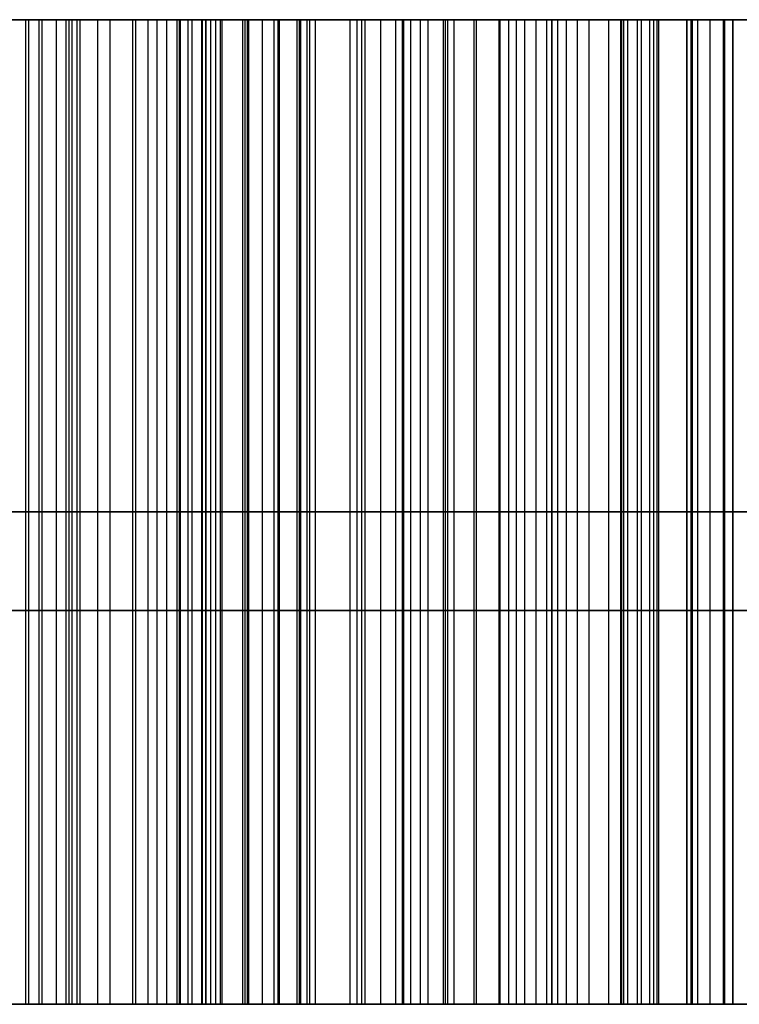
# Model space of a CAD drawing. Header units: millimetres. Extents: x -105 to 152, y -114 to 65.
# Tile 125 of 256: x 116.459 to 116.642, y -96.15 to -95.9. Entities that reach past the tile are written whole.
import ezdxf

# ---------------------------------------------------------------- set-up
doc = ezdxf.new("R2010")
doc.units = ezdxf.units.MM
doc.layers.add('Layer 01', color=7, linetype='Continuous', true_color=0x000000)

msp = doc.modelspace()

# ---------------------------------------------------------------- linework, layer by layer
at = {"layer": 'Layer 01'}
for p, q in [((117.11599, -95.9, 26.3009), (116.43274, -95.9, 26.3009)), ((116.87057, -95.9, 9.34793), (116.46057, -95.9, 9.34793)), ((116.83216, -95.9, 8.92486), (116.49898, -95.9, 8.92486)), ((116.5062, -95.9, 28.94516), (116.5062, -96.15, 28.94516)), ((116.5062, -95.9, 27.69352), (116.5062, -96.15, 27.69352)), ((116.59268, -96.15, 10.87784), (116.59268, -95.9, 10.87784)), ((116.59268, -96.15, 10.72784), (116.59268, -95.9, 10.72784)), ((116.63991, -95.9, 28.31897), (116.63991, -96.15, 28.31897)), ((116.26768, -96.025, 10.87784), (116.91768, -96.025, 10.87784)), ((116.91768, -96.025, 10.72784), (116.26768, -96.025, 10.72784)), ((116.5062, -96.025, 28.96961), (116.93496, -96.025, 28.96961)), ((116.5062, -96.025, 28.92071), (116.5062, -96.025, 28.96961)), ((116.5062, -96.025, 27.66907), (116.5062, -96.025, 27.71797)), ((116.5062, -96.025, 27.66907), (116.93496, -96.025, 27.66907)), ((116.63991, -96.025, 27.92768), (116.63991, -96.025, 28.71027)), ((117.10102, -96.15, 10.84451), (116.08435, -96.15, 10.84451)), ((116.39649, -96.15, 9.16204), (116.93384, -96.15, 9.16204)), ((116.59268, -96.15, 10.87784), (116.59268, -96.15, 10.72784)), ((116.63991, -96.15, 28.31934), (117.41153, -96.15, 28.31934))]:
    msp.add_line(p, q, dxfattribs=at)
at = {"layer": 'Layer 01', "extrusion": (-1.07998e-16, 1, -3.82355e-15)}
msp.add_arc((-118.57604, 18.5, -95.9), 11.15, 270, 90, dxfattribs=at)
at = {"layer": 'Layer 01', "extrusion": (1.07998e-16, -1, 6.31594e-15)}
msp.add_arc((118.57604, 18.5, 95.9), 2.25, 90, 270, dxfattribs=at)
at = {"layer": 'Layer 01', "extrusion": (0, 1, 0)}
msp.add_arc((-118.57604, 18.5, -96.05), 2.25, 270, 90, dxfattribs=at)
at = {"layer": 'Layer 01'}
for points, knots in [([(116.81104, -95.9, 26.9509), (116.78949, -95.9, 26.95033), (116.74744, -95.9, 26.94922), (116.68616, -95.9, 26.94114), (116.62861, -95.9, 26.9274), (116.57473, -95.9, 26.90798), (116.52447, -95.9, 26.88326), (116.47789, -95.9, 26.85269), (116.43511, -95.9, 26.81662), (116.3962, -95.9, 26.77525), (116.36141, -95.9, 26.72903), (116.33158, -95.9, 26.67793), (116.30588, -95.9, 26.62271), (116.28511, -95.9, 26.56301), (116.26899, -95.9, 26.49895), (116.25779, -95.9, 26.43047), (116.25055, -95.9, 26.35765), (116.24974, -95.9, 26.3076), (116.24932, -95.9, 26.28189)], [-1, -1, -1, -1, -0.93472, -0.872649, -0.813141, -0.755828, -0.699497, -0.643847, -0.587483, -0.530374, -0.472153, -0.412622, -0.351443, -0.287903, -0.221446, -0.151584, -0.077874, 0, 0, 0, 0]), ([(116.24932, -95.9, 26.28189), (116.24979, -95.9, 26.25714), (116.25072, -95.9, 26.20902), (116.25714, -95.9, 26.13901), (116.2683, -95.9, 26.07345), (116.28377, -95.9, 26.01232), (116.30387, -95.9, 25.95572), (116.3283, -95.9, 25.90347), (116.35769, -95.9, 25.85593), (116.39097, -95.9, 25.81257), (116.42902, -95.9, 25.77445), (116.47087, -95.9, 25.7411), (116.51682, -95.9, 25.71306), (116.56671, -95.9, 25.69037), (116.6205, -95.9, 25.67262), (116.67818, -95.9, 25.65999), (116.73983, -95.9, 25.65235), (116.7822, -95.9, 25.65139), (116.80401, -95.9, 25.6509)], [-1, -1, -1, -1, -0.922451, -0.849248, -0.77999, -0.714291, -0.651925, -0.59207, -0.53395, -0.477156, -0.421194, -0.365638, -0.309852, -0.253019, -0.194279, -0.132715, -0.068318, 0, 0, 0, 0]), ([(116.66657, -95.9, 9.64922), (116.65414, -95.9, 9.64904), (116.62987, -95.9, 9.6487), (116.59447, -95.9, 9.64442), (116.56093, -95.9, 9.63833), (116.52947, -95.9, 9.62882), (116.49968, -95.9, 9.61749), (116.47214, -95.9, 9.60276), (116.44623, -95.9, 9.58602), (116.42276, -95.9, 9.56632), (116.40143, -95.9, 9.54475), (116.38288, -95.9, 9.52117), (116.36718, -95.9, 9.49576), (116.35428, -95.9, 9.46864), (116.34448, -95.9, 9.43962), (116.33725, -95.9, 9.40899), (116.33301, -95.9, 9.3765), (116.3325, -95.9, 9.35429), (116.33224, -95.9, 9.34293)], [-1, -1, -1, -1, -0.927156, -0.857821, -0.791263, -0.7276, -0.665379, -0.604798, -0.544869, -0.484828, -0.425594, -0.367334, -0.309328, -0.250848, -0.191678, -0.130154, -0.0666, 0, 0, 0, 0]), ([(116.33224, -95.9, 9.34293), (116.33233, -95.9, 9.33564), (116.33251, -95.9, 9.32131), (116.33463, -95.9, 9.30025), (116.33775, -95.9, 9.28002), (116.34226, -95.9, 9.26064), (116.34766, -95.9, 9.24206), (116.35491, -95.9, 9.22449), (116.36296, -95.9, 9.20761), (116.37273, -95.9, 9.19177), (116.38349, -95.9, 9.1767), (116.39557, -95.9, 9.16264), (116.40884, -95.9, 9.14957), (116.42339, -95.9, 9.13747), (116.43917, -95.9, 9.12635), (116.45611, -95.9, 9.116), (116.4744, -95.9, 9.10683), (116.48719, -95.9, 9.10147), (116.49369, -95.9, 9.09874)], [-1, -1, -1, -1, -0.930361, -0.863, -0.797693, -0.734794, -0.672767, -0.612877, -0.553182, -0.494146, -0.435124, -0.376244, -0.317084, -0.257228, -0.195385, -0.132626, -0.067506, 0, 0, 0, 0]), ([(116.49369, -95.9, 9.09874), (116.48388, -95.9, 9.09397), (116.46494, -95.9, 9.08478), (116.43943, -95.9, 9.06734), (116.41809, -95.9, 9.0472), (116.40043, -95.9, 9.02468), (116.38712, -95.9, 8.99931), (116.37743, -95.9, 8.97145), (116.37185, -95.9, 8.94077), (116.37109, -95.9, 8.91947), (116.3707, -95.9, 8.90843)], [-1, -1, -1, -1, -0.864701, -0.738951, -0.618175, -0.501798, -0.385377, -0.264283, -0.137002, 0, 0, 0, 0]), ([(116.3707, -95.9, 8.90843), (116.37091, -95.9, 8.9), (116.37132, -95.9, 8.88339), (116.37521, -95.9, 8.85912), (116.38161, -95.9, 8.83604), (116.3908, -95.9, 8.81427), (116.40214, -95.9, 8.79351), (116.41637, -95.9, 8.77413), (116.43312, -95.9, 8.75609), (116.45214, -95.9, 8.73926), (116.47331, -95.9, 8.72415), (116.49616, -95.9, 8.71087), (116.52071, -95.9, 8.69984), (116.54673, -95.9, 8.69054), (116.57455, -95.9, 8.68369), (116.60377, -95.9, 8.6784), (116.63466, -95.9, 8.67541), (116.65575, -95.9, 8.67504), (116.66657, -95.9, 8.67486)], [-1, -1, -1, -1, -0.940195, -0.882126, -0.825989, -0.770519, -0.714708, -0.65838, -0.600335, -0.540214, -0.478377, -0.415925, -0.35291, -0.287532, -0.220035, -0.149727, -0.076841, 0, 0, 0, 0]), ([(116.43265, -95.9, 26.29517), (116.43297, -95.9, 26.3154), (116.43357, -95.9, 26.35462), (116.43788, -95.9, 26.41162), (116.44566, -95.9, 26.46467), (116.45634, -95.9, 26.51393), (116.46968, -95.9, 26.55954), (116.4866, -95.9, 26.6012), (116.50646, -95.9, 26.63914), (116.52943, -95.9, 26.67314), (116.55534, -95.9, 26.70342), (116.58438, -95.9, 26.72963), (116.61648, -95.9, 26.75167), (116.6514, -95.9, 26.76972), (116.68914, -95.9, 26.78389), (116.72982, -95.9, 26.79362), (116.77335, -95.9, 26.79975), (116.80338, -95.9, 26.80051), (116.81885, -95.9, 26.8009)], [-1, -1, -1, -1, -0.916241, -0.837662, -0.763564, -0.694416, -0.629155, -0.567093, -0.50858, -0.452166, -0.397635, -0.343946, -0.290717, -0.236872, -0.181605, -0.124255, -0.064031, 0, 0, 0, 0]), ([(116.81885, -95.9, 25.8009), (116.80364, -95.9, 25.8013), (116.77405, -95.9, 25.80207), (116.73111, -95.9, 25.80815), (116.69094, -95.9, 25.81802), (116.65336, -95.9, 25.83181), (116.61857, -95.9, 25.84988), (116.58653, -95.9, 25.8719), (116.55735, -95.9, 25.89801), (116.53103, -95.9, 25.928), (116.50791, -95.9, 25.96189), (116.48735, -95.9, 25.999), (116.47063, -95.9, 26.04001), (116.45645, -95.9, 26.08428), (116.44603, -95.9, 26.1322), (116.43819, -95.9, 26.18341), (116.4335, -95.9, 26.23814), (116.43294, -95.9, 26.27581), (116.43265, -95.9, 26.29517)], [-1, -1, -1, -1, -0.935982, -0.875464, -0.817854, -0.762123, -0.707369, -0.65324, -0.598887, -0.542955, -0.485683, -0.426478, -0.364719, -0.299536, -0.231004, -0.158544, -0.081522, 0, 0, 0, 0]), ([(116.46044, -95.9, 9.34152), (116.46057, -95.9, 9.34874), (116.46083, -95.9, 9.36283), (116.4635, -95.9, 9.38343), (116.46789, -95.9, 9.40287), (116.47387, -95.9, 9.42114), (116.48152, -95.9, 9.43829), (116.49128, -95.9, 9.45408), (116.50241, -95.9, 9.46896), (116.51534, -95.9, 9.48246), (116.52984, -95.9, 9.49447), (116.54557, -95.9, 9.50509), (116.56269, -95.9, 9.51395), (116.58094, -95.9, 9.52147), (116.6006, -95.9, 9.52693), (116.62143, -95.9, 9.53098), (116.64348, -95.9, 9.53339), (116.65862, -95.9, 9.53368), (116.66637, -95.9, 9.53383)], [-1, -1, -1, -1, -0.932104, -0.867505, -0.805018, -0.744822, -0.686901, -0.628828, -0.570526, -0.512317, -0.453437, -0.393671, -0.334098, -0.272383, -0.208352, -0.142435, -0.072919, 0, 0, 0, 0]), ([(116.66637, -95.9, 9.16204), (116.65862, -95.9, 9.1622), (116.64349, -95.9, 9.16253), (116.62144, -95.9, 9.16467), (116.60063, -95.9, 9.16857), (116.58101, -95.9, 9.17365), (116.56266, -95.9, 9.18045), (116.54571, -95.9, 9.18903), (116.52986, -95.9, 9.19876), (116.51535, -95.9, 9.20997), (116.50257, -95.9, 9.22265), (116.49122, -95.9, 9.23636), (116.48154, -95.9, 9.25115), (116.47391, -95.9, 9.26724), (116.46792, -95.9, 9.28431), (116.46349, -95.9, 9.30241), (116.46083, -95.9, 9.32161), (116.46057, -95.9, 9.33477), (116.46044, -95.9, 9.34152)], [-1, -1, -1, -1, -0.924704, -0.852989, -0.785043, -0.71927, -0.65625, -0.595326, -0.535019, -0.475847, -0.417589, -0.360442, -0.303223, -0.246353, -0.187878, -0.127775, -0.065572, 0, 0, 0, 0]), ([(116.4989, -95.9, 8.92265), (116.49909, -95.9, 8.92767), (116.49945, -95.9, 8.93747), (116.50139, -95.9, 8.95187), (116.50504, -95.9, 8.9655), (116.51005, -95.9, 8.97842), (116.51652, -95.9, 8.99051), (116.52436, -95.9, 9.00189), (116.53394, -95.9, 9.01221), (116.54447, -95.9, 9.02208), (116.55629, -95.9, 9.03089), (116.56924, -95.9, 9.03847), (116.58298, -95.9, 9.04516), (116.59782, -95.9, 9.05027), (116.61338, -95.9, 9.0546), (116.62998, -95.9, 9.05724), (116.64743, -95.9, 9.05917), (116.65942, -95.9, 9.05937), (116.66557, -95.9, 9.05947)], [-1, -1, -1, -1, -0.937921, -0.878658, -0.820517, -0.763726, -0.707521, -0.651116, -0.593181, -0.533521, -0.472687, -0.411167, -0.347949, -0.283898, -0.217132, -0.148375, -0.076082, 0, 0, 0, 0]), ([(116.66557, -95.9, 8.79024), (116.65916, -95.9, 8.79037), (116.64671, -95.9, 8.79062), (116.62862, -95.9, 8.79216), (116.61164, -95.9, 8.79504), (116.59569, -95.9, 8.79877), (116.58076, -95.9, 8.80353), (116.56699, -95.9, 8.80958), (116.55437, -95.9, 8.81686), (116.5427, -95.9, 8.82495), (116.53249, -95.9, 8.83431), (116.52336, -95.9, 8.84423), (116.51588, -95.9, 8.85529), (116.50965, -95.9, 8.8671), (116.50481, -95.9, 8.87981), (116.5015, -95.9, 8.89335), (116.4991, -95.9, 8.90768), (116.49897, -95.9, 8.91757), (116.4989, -95.9, 8.92265)], [-1, -1, -1, -1, -0.920094, -0.844923, -0.774075, -0.705668, -0.640947, -0.579113, -0.518747, -0.459655, -0.402516, -0.346552, -0.292093, -0.236645, -0.180558, -0.123051, -0.063277, 0, 0, 0, 0]), ([(116.60848, -95.9, 28.88561), (116.60598, -95.9, 28.8888), (116.60047, -95.9, 28.89344), (116.58582, -95.9, 28.90298), (116.57678, -95.9, 28.90694), (116.54786, -95.9, 28.91653), (116.52692, -95.9, 28.91932), (116.5062, -95.9, 28.92071)], [-0.9445893, -0.9445893, -0.9445893, -0.9445893, -0.752521, -0.752521, -0.5134715, -0.5134715, 0, 0, 0, 0]), ([(116.5062, -95.9, 27.71797), (116.52109, -95.9, 27.71879), (116.53601, -95.9, 27.72042), (116.56421, -95.9, 27.72654), (116.57782, -95.9, 27.73089), (116.59809, -95.9, 27.74234), (116.60569, -95.9, 27.74823), (116.6117, -95.9, 27.75536)], [-1, -1, -1, -1, -0.610716, -0.610716, -0.244544, -0.244544, 0, 0, 0, 0]), ([(116.6117, -95.9, 27.75536), (116.61544, -95.9, 27.75978), (116.61834, -95.9, 27.76493), (116.62567, -95.9, 27.78108), (116.6287, -95.9, 27.79282), (116.63436, -95.9, 27.82107), (116.63622, -95.9, 27.8379), (116.63935, -95.9, 27.87897), (116.63991, -95.9, 27.90334), (116.63991, -95.9, 27.92768)], [-1, -1, -1, -1, -0.901738, -0.901738, -0.698593, -0.698593, -0.41261, -0.41261, 0, 0, 0, 0]), ([(116.63991, -95.9, 28.71027), (116.63997, -95.9, 28.73293), (116.63948, -95.9, 28.75563), (116.6363, -95.9, 28.80041), (116.63385, -95.9, 28.82271), (116.62537, -95.9, 28.85519), (116.62166, -95.9, 28.8662), (116.61568, -95.9, 28.87584)], [-1, -1, -1, -1, -0.597487, -0.597487, -0.202002, -0.202002, 0, 0, 0, 0]), ([(116.24932, -96.025, 26.28189), (116.24974, -96.025, 26.3076), (116.25055, -96.025, 26.35765), (116.25779, -96.025, 26.43047), (116.26899, -96.025, 26.49895), (116.28511, -96.025, 26.56301), (116.30588, -96.025, 26.62271), (116.33158, -96.025, 26.67793), (116.36141, -96.025, 26.72903), (116.3962, -96.025, 26.77525), (116.43511, -96.025, 26.81662), (116.47789, -96.025, 26.85269), (116.52447, -96.025, 26.88326), (116.57473, -96.025, 26.90798), (116.62861, -96.025, 26.9274), (116.68616, -96.025, 26.94114), (116.74744, -96.025, 26.94922), (116.78949, -96.025, 26.95033), (116.81104, -96.025, 26.9509)], [0, 0, 0, 0, 0.077874, 0.151584, 0.221446, 0.287903, 0.351443, 0.412622, 0.472153, 0.530374, 0.587483, 0.643847, 0.699497, 0.755828, 0.813141, 0.872649, 0.93472, 1, 1, 1, 1]), ([(116.80401, -96.025, 25.6509), (116.7822, -96.025, 25.65139), (116.73983, -96.025, 25.65235), (116.67818, -96.025, 25.65999), (116.6205, -96.025, 25.67262), (116.56671, -96.025, 25.69037), (116.51682, -96.025, 25.71306), (116.47087, -96.025, 25.7411), (116.42902, -96.025, 25.77445), (116.39097, -96.025, 25.81257), (116.35769, -96.025, 25.85593), (116.3283, -96.025, 25.90347), (116.30387, -96.025, 25.95572), (116.28377, -96.025, 26.01232), (116.2683, -96.025, 26.07345), (116.25714, -96.025, 26.13901), (116.25072, -96.025, 26.20902), (116.24979, -96.025, 26.25714), (116.24932, -96.025, 26.28189)], [0, 0, 0, 0, 0.068318, 0.132715, 0.194279, 0.253019, 0.309852, 0.365638, 0.421194, 0.477156, 0.53395, 0.59207, 0.651925, 0.714291, 0.77999, 0.849248, 0.922451, 1, 1, 1, 1]), ([(116.33224, -96.025, 9.34293), (116.3325, -96.025, 9.35429), (116.33301, -96.025, 9.3765), (116.33725, -96.025, 9.40899), (116.34448, -96.025, 9.43962), (116.35428, -96.025, 9.46864), (116.36718, -96.025, 9.49576), (116.38288, -96.025, 9.52117), (116.40143, -96.025, 9.54475), (116.42276, -96.025, 9.56632), (116.44623, -96.025, 9.58602), (116.47214, -96.025, 9.60276), (116.49968, -96.025, 9.61749), (116.52947, -96.025, 9.62882), (116.56093, -96.025, 9.63833), (116.59447, -96.025, 9.64442), (116.62987, -96.025, 9.6487), (116.65414, -96.025, 9.64904), (116.66657, -96.025, 9.64922)], [0, 0, 0, 0, 0.0666, 0.130154, 0.191678, 0.250848, 0.309328, 0.367334, 0.425594, 0.484828, 0.544869, 0.604798, 0.665379, 0.7276, 0.791263, 0.857821, 0.927156, 1, 1, 1, 1]), ([(116.49369, -96.025, 9.09874), (116.48719, -96.025, 9.10147), (116.4744, -96.025, 9.10683), (116.45611, -96.025, 9.116), (116.43917, -96.025, 9.12635), (116.42339, -96.025, 9.13747), (116.40884, -96.025, 9.14957), (116.39557, -96.025, 9.16264), (116.38349, -96.025, 9.1767), (116.37273, -96.025, 9.19177), (116.36296, -96.025, 9.20761), (116.35491, -96.025, 9.22449), (116.34766, -96.025, 9.24206), (116.34226, -96.025, 9.26064), (116.33775, -96.025, 9.28002), (116.33463, -96.025, 9.30025), (116.33251, -96.025, 9.32131), (116.33233, -96.025, 9.33564), (116.33224, -96.025, 9.34293)], [0, 0, 0, 0, 0.067506, 0.132626, 0.195385, 0.257228, 0.317084, 0.376244, 0.435124, 0.494146, 0.553182, 0.612877, 0.672767, 0.734794, 0.797693, 0.863, 0.930361, 1, 1, 1, 1]), ([(116.3707, -96.025, 8.90843), (116.37109, -96.025, 8.91947), (116.37185, -96.025, 8.94077), (116.37743, -96.025, 8.97145), (116.38712, -96.025, 8.99931), (116.40043, -96.025, 9.02468), (116.41809, -96.025, 9.0472), (116.43943, -96.025, 9.06734), (116.46494, -96.025, 9.08478), (116.48388, -96.025, 9.09397), (116.49369, -96.025, 9.09874)], [0, 0, 0, 0, 0.137002, 0.264283, 0.385377, 0.501798, 0.618175, 0.738951, 0.864701, 1, 1, 1, 1]), ([(116.66657, -96.025, 8.67486), (116.65575, -96.025, 8.67504), (116.63466, -96.025, 8.67541), (116.60377, -96.025, 8.6784), (116.57455, -96.025, 8.68369), (116.54673, -96.025, 8.69054), (116.52071, -96.025, 8.69984), (116.49616, -96.025, 8.71087), (116.47331, -96.025, 8.72415), (116.45214, -96.025, 8.73926), (116.43312, -96.025, 8.75609), (116.41637, -96.025, 8.77413), (116.40214, -96.025, 8.79351), (116.3908, -96.025, 8.81427), (116.38161, -96.025, 8.83604), (116.37521, -96.025, 8.85912), (116.37132, -96.025, 8.88339), (116.37091, -96.025, 8.9), (116.3707, -96.025, 8.90843)], [0, 0, 0, 0, 0.076841, 0.149727, 0.220035, 0.287532, 0.35291, 0.415925, 0.478377, 0.540214, 0.600335, 0.65838, 0.714708, 0.770519, 0.825989, 0.882126, 0.940195, 1, 1, 1, 1]), ([(116.81885, -96.025, 26.8009), (116.80338, -96.025, 26.80051), (116.77335, -96.025, 26.79975), (116.72982, -96.025, 26.79362), (116.68914, -96.025, 26.78389), (116.6514, -96.025, 26.76972), (116.61648, -96.025, 26.75167), (116.58438, -96.025, 26.72963), (116.55534, -96.025, 26.70342), (116.52943, -96.025, 26.67314), (116.50646, -96.025, 26.63914), (116.4866, -96.025, 26.6012), (116.46968, -96.025, 26.55954), (116.45634, -96.025, 26.51393), (116.44566, -96.025, 26.46467), (116.43788, -96.025, 26.41162), (116.43357, -96.025, 26.35462), (116.43297, -96.025, 26.3154), (116.43265, -96.025, 26.29517)], [0, 0, 0, 0, 0.064031, 0.124255, 0.181605, 0.236872, 0.290717, 0.343946, 0.397635, 0.452166, 0.50858, 0.567093, 0.629155, 0.694416, 0.763564, 0.837662, 0.916241, 1, 1, 1, 1]), ([(116.43265, -96.025, 26.29517), (116.43294, -96.025, 26.27581), (116.4335, -96.025, 26.23814), (116.43819, -96.025, 26.18341), (116.44603, -96.025, 26.1322), (116.45645, -96.025, 26.08428), (116.47063, -96.025, 26.04001), (116.48735, -96.025, 25.999), (116.50791, -96.025, 25.96189), (116.53103, -96.025, 25.928), (116.55735, -96.025, 25.89801), (116.58653, -96.025, 25.8719), (116.61857, -96.025, 25.84988), (116.65336, -96.025, 25.83181), (116.69094, -96.025, 25.81802), (116.73111, -96.025, 25.80815), (116.77405, -96.025, 25.80207), (116.80364, -96.025, 25.8013), (116.81885, -96.025, 25.8009)], [0, 0, 0, 0, 0.081522, 0.158544, 0.231004, 0.299536, 0.364719, 0.426478, 0.485683, 0.542955, 0.598887, 0.65324, 0.707369, 0.762123, 0.817854, 0.875464, 0.935982, 1, 1, 1, 1]), ([(116.66637, -96.025, 9.53383), (116.65862, -96.025, 9.53368), (116.64348, -96.025, 9.53339), (116.62143, -96.025, 9.53098), (116.6006, -96.025, 9.52693), (116.58094, -96.025, 9.52147), (116.56269, -96.025, 9.51395), (116.54557, -96.025, 9.50509), (116.52984, -96.025, 9.49447), (116.51534, -96.025, 9.48246), (116.50241, -96.025, 9.46896), (116.49128, -96.025, 9.45408), (116.48152, -96.025, 9.43829), (116.47387, -96.025, 9.42114), (116.46789, -96.025, 9.40287), (116.4635, -96.025, 9.38343), (116.46083, -96.025, 9.36283), (116.46057, -96.025, 9.34874), (116.46044, -96.025, 9.34152)], [0, 0, 0, 0, 0.072919, 0.142435, 0.208352, 0.272383, 0.334098, 0.393671, 0.453437, 0.512317, 0.570526, 0.628828, 0.686901, 0.744822, 0.805018, 0.867505, 0.932104, 1, 1, 1, 1]), ([(116.46044, -96.025, 9.34152), (116.46057, -96.025, 9.33477), (116.46083, -96.025, 9.32161), (116.46349, -96.025, 9.30241), (116.46792, -96.025, 9.28431), (116.47391, -96.025, 9.26724), (116.48154, -96.025, 9.25115), (116.49122, -96.025, 9.23636), (116.50257, -96.025, 9.22265), (116.51535, -96.025, 9.20997), (116.52986, -96.025, 9.19876), (116.54571, -96.025, 9.18903), (116.56266, -96.025, 9.18045), (116.58101, -96.025, 9.17365), (116.60063, -96.025, 9.16857), (116.62144, -96.025, 9.16467), (116.64349, -96.025, 9.16253), (116.65862, -96.025, 9.1622), (116.66637, -96.025, 9.16204)], [0, 0, 0, 0, 0.065572, 0.127775, 0.187878, 0.246353, 0.303223, 0.360442, 0.417589, 0.475847, 0.535019, 0.595326, 0.65625, 0.71927, 0.785043, 0.852989, 0.924704, 1, 1, 1, 1]), ([(116.66557, -96.025, 9.05947), (116.65942, -96.025, 9.05937), (116.64743, -96.025, 9.05917), (116.62998, -96.025, 9.05724), (116.61338, -96.025, 9.0546), (116.59782, -96.025, 9.05027), (116.58298, -96.025, 9.04516), (116.56924, -96.025, 9.03847), (116.55629, -96.025, 9.03089), (116.54447, -96.025, 9.02208), (116.53394, -96.025, 9.01221), (116.52436, -96.025, 9.00189), (116.51652, -96.025, 8.99051), (116.51005, -96.025, 8.97842), (116.50504, -96.025, 8.9655), (116.50139, -96.025, 8.95187), (116.49945, -96.025, 8.93747), (116.49909, -96.025, 8.92767), (116.4989, -96.025, 8.92265)], [0, 0, 0, 0, 0.076082, 0.148375, 0.217132, 0.283898, 0.347949, 0.411167, 0.472687, 0.533521, 0.593181, 0.651116, 0.707521, 0.763726, 0.820517, 0.878658, 0.937921, 1, 1, 1, 1]), ([(116.4989, -96.025, 8.92265), (116.49897, -96.025, 8.91757), (116.4991, -96.025, 8.90768), (116.5015, -96.025, 8.89335), (116.50481, -96.025, 8.87981), (116.50965, -96.025, 8.8671), (116.51588, -96.025, 8.85529), (116.52336, -96.025, 8.84423), (116.53249, -96.025, 8.83431), (116.5427, -96.025, 8.82495), (116.55437, -96.025, 8.81686), (116.56699, -96.025, 8.80958), (116.58076, -96.025, 8.80353), (116.59569, -96.025, 8.79877), (116.61164, -96.025, 8.79504), (116.62862, -96.025, 8.79216), (116.64671, -96.025, 8.79062), (116.65916, -96.025, 8.79037), (116.66557, -96.025, 8.79024)], [0, 0, 0, 0, 0.063277, 0.123051, 0.180558, 0.236645, 0.292093, 0.346552, 0.402516, 0.459655, 0.518747, 0.579113, 0.640947, 0.705668, 0.774075, 0.844923, 0.920094, 1, 1, 1, 1]), ([(116.5062, -96.025, 28.92071), (116.52692, -96.025, 28.91932), (116.54786, -96.025, 28.91653), (116.57678, -96.025, 28.90694), (116.58582, -96.025, 28.90298), (116.60047, -96.025, 28.89344), (116.60598, -96.025, 28.8888), (116.60848, -96.025, 28.88561)], [0, 0, 0, 0, 0.5134715, 0.5134715, 0.752521, 0.752521, 0.9445893, 0.9445893, 0.9445893, 0.9445893]), ([(116.6117, -96.025, 27.75536), (116.60569, -96.025, 27.74823), (116.59809, -96.025, 27.74234), (116.57782, -96.025, 27.73089), (116.56421, -96.025, 27.72654), (116.53601, -96.025, 27.72042), (116.52109, -96.025, 27.71879), (116.5062, -96.025, 27.71797)], [0, 0, 0, 0, 0.244544, 0.244544, 0.610716, 0.610716, 1, 1, 1, 1]), ([(116.63991, -96.025, 27.92768), (116.63991, -96.025, 27.90334), (116.63935, -96.025, 27.87897), (116.63622, -96.025, 27.8379), (116.63436, -96.025, 27.82107), (116.6287, -96.025, 27.79282), (116.62567, -96.025, 27.78108), (116.61834, -96.025, 27.76493), (116.61544, -96.025, 27.75978), (116.6117, -96.025, 27.75536)], [0, 0, 0, 0, 0.41261, 0.41261, 0.698593, 0.698593, 0.901738, 0.901738, 1, 1, 1, 1]), ([(116.61568, -96.025, 28.87584), (116.62166, -96.025, 28.8662), (116.62537, -96.025, 28.85519), (116.63385, -96.025, 28.82271), (116.6363, -96.025, 28.80041), (116.63948, -96.025, 28.75563), (116.63997, -96.025, 28.73293), (116.63991, -96.025, 28.71027)], [0, 0, 0, 0, 0.202002, 0.202002, 0.597487, 0.597487, 1, 1, 1, 1]), ([(116.81104, -96.15, 26.9509), (116.78949, -96.15, 26.95033), (116.74744, -96.15, 26.94922), (116.68616, -96.15, 26.94114), (116.62861, -96.15, 26.9274), (116.57473, -96.15, 26.90798), (116.52447, -96.15, 26.88326), (116.47789, -96.15, 26.85269), (116.43511, -96.15, 26.81662), (116.3962, -96.15, 26.77525), (116.36141, -96.15, 26.72903), (116.33158, -96.15, 26.67793), (116.30588, -96.15, 26.62271), (116.28511, -96.15, 26.56301), (116.26899, -96.15, 26.49895), (116.25779, -96.15, 26.43047), (116.25055, -96.15, 26.35765), (116.24974, -96.15, 26.3076), (116.24932, -96.15, 26.28189)], [-1, -1, -1, -1, -0.93472, -0.872649, -0.813141, -0.755828, -0.699497, -0.643847, -0.587483, -0.530374, -0.472153, -0.412622, -0.351443, -0.287903, -0.221446, -0.151584, -0.077874, 0, 0, 0, 0]), ([(116.24932, -96.15, 26.28189), (116.24979, -96.15, 26.25714), (116.25072, -96.15, 26.20902), (116.25714, -96.15, 26.13901), (116.2683, -96.15, 26.07345), (116.28377, -96.15, 26.01232), (116.30387, -96.15, 25.95572), (116.3283, -96.15, 25.90347), (116.35769, -96.15, 25.85593), (116.39097, -96.15, 25.81257), (116.42902, -96.15, 25.77445), (116.47087, -96.15, 25.7411), (116.51682, -96.15, 25.71306), (116.56671, -96.15, 25.69037), (116.6205, -96.15, 25.67262), (116.67818, -96.15, 25.65999), (116.73983, -96.15, 25.65235), (116.7822, -96.15, 25.65139), (116.80401, -96.15, 25.6509)], [-1, -1, -1, -1, -0.922451, -0.849248, -0.77999, -0.714291, -0.651925, -0.59207, -0.53395, -0.477156, -0.421194, -0.365638, -0.309852, -0.253019, -0.194279, -0.132715, -0.068318, 0, 0, 0, 0]), ([(116.66657, -96.15, 9.64922), (116.65414, -96.15, 9.64904), (116.62987, -96.15, 9.6487), (116.59447, -96.15, 9.64442), (116.56093, -96.15, 9.63833), (116.52947, -96.15, 9.62882), (116.49968, -96.15, 9.61749), (116.47214, -96.15, 9.60276), (116.44623, -96.15, 9.58602), (116.42276, -96.15, 9.56632), (116.40143, -96.15, 9.54475), (116.38288, -96.15, 9.52117), (116.36718, -96.15, 9.49576), (116.35428, -96.15, 9.46864), (116.34448, -96.15, 9.43962), (116.33725, -96.15, 9.40899), (116.33301, -96.15, 9.3765), (116.3325, -96.15, 9.35429), (116.33224, -96.15, 9.34293)], [-1, -1, -1, -1, -0.927156, -0.857821, -0.791263, -0.7276, -0.665379, -0.604798, -0.544869, -0.484828, -0.425594, -0.367334, -0.309328, -0.250848, -0.191678, -0.130154, -0.0666, 0, 0, 0, 0]), ([(116.33224, -96.15, 9.34293), (116.33233, -96.15, 9.33564), (116.33251, -96.15, 9.32131), (116.33463, -96.15, 9.30025), (116.33775, -96.15, 9.28002), (116.34226, -96.15, 9.26064), (116.34766, -96.15, 9.24206), (116.35491, -96.15, 9.22449), (116.36296, -96.15, 9.20761), (116.37273, -96.15, 9.19177), (116.38349, -96.15, 9.1767), (116.39557, -96.15, 9.16264), (116.40884, -96.15, 9.14957), (116.42339, -96.15, 9.13747), (116.43917, -96.15, 9.12635), (116.45611, -96.15, 9.116), (116.4744, -96.15, 9.10683), (116.48719, -96.15, 9.10147), (116.49369, -96.15, 9.09874)], [-1, -1, -1, -1, -0.930361, -0.863, -0.797693, -0.734794, -0.672767, -0.612877, -0.553182, -0.494146, -0.435124, -0.376244, -0.317084, -0.257228, -0.195385, -0.132626, -0.067506, 0, 0, 0, 0]), ([(116.49369, -96.15, 9.09874), (116.48388, -96.15, 9.09397), (116.46494, -96.15, 9.08478), (116.43943, -96.15, 9.06734), (116.41809, -96.15, 9.0472), (116.40043, -96.15, 9.02468), (116.38712, -96.15, 8.99931), (116.37743, -96.15, 8.97145), (116.37185, -96.15, 8.94077), (116.37109, -96.15, 8.91947), (116.3707, -96.15, 8.90843)], [-1, -1, -1, -1, -0.864701, -0.738951, -0.618175, -0.501798, -0.385377, -0.264283, -0.137002, 0, 0, 0, 0]), ([(116.3707, -96.15, 8.90843), (116.37091, -96.15, 8.9), (116.37132, -96.15, 8.88339), (116.37521, -96.15, 8.85912), (116.38161, -96.15, 8.83604), (116.3908, -96.15, 8.81427), (116.40214, -96.15, 8.79351), (116.41637, -96.15, 8.77413), (116.43312, -96.15, 8.75609), (116.45214, -96.15, 8.73926), (116.47331, -96.15, 8.72415), (116.49616, -96.15, 8.71087), (116.52071, -96.15, 8.69984), (116.54673, -96.15, 8.69054), (116.57455, -96.15, 8.68369), (116.60377, -96.15, 8.6784), (116.63466, -96.15, 8.67541), (116.65575, -96.15, 8.67504), (116.66657, -96.15, 8.67486)], [-1, -1, -1, -1, -0.940195, -0.882126, -0.825989, -0.770519, -0.714708, -0.65838, -0.600335, -0.540214, -0.478377, -0.415925, -0.35291, -0.287532, -0.220035, -0.149727, -0.076841, 0, 0, 0, 0]), ([(116.81885, -96.15, 26.8009), (116.80338, -96.15, 26.80051), (116.77335, -96.15, 26.79975), (116.72982, -96.15, 26.79362), (116.68914, -96.15, 26.78389), (116.6514, -96.15, 26.76972), (116.61648, -96.15, 26.75167), (116.58438, -96.15, 26.72963), (116.55534, -96.15, 26.70342), (116.52943, -96.15, 26.67314), (116.50646, -96.15, 26.63914), (116.4866, -96.15, 26.6012), (116.46968, -96.15, 26.55954), (116.45634, -96.15, 26.51393), (116.44566, -96.15, 26.46467), (116.43788, -96.15, 26.41162), (116.43357, -96.15, 26.35462), (116.43297, -96.15, 26.3154), (116.43265, -96.15, 26.29517)], [0, 0, 0, 0, 0.064031, 0.124255, 0.181605, 0.236872, 0.290717, 0.343946, 0.397635, 0.452166, 0.50858, 0.567093, 0.629155, 0.694416, 0.763564, 0.837662, 0.916241, 1, 1, 1, 1]), ([(116.43265, -96.15, 26.29517), (116.43294, -96.15, 26.27581), (116.4335, -96.15, 26.23814), (116.43819, -96.15, 26.18341), (116.44603, -96.15, 26.1322), (116.45645, -96.15, 26.08428), (116.47063, -96.15, 26.04001), (116.48735, -96.15, 25.999), (116.50791, -96.15, 25.96189), (116.53103, -96.15, 25.928), (116.55735, -96.15, 25.89801), (116.58653, -96.15, 25.8719), (116.61857, -96.15, 25.84988), (116.65336, -96.15, 25.83181), (116.69094, -96.15, 25.81802), (116.73111, -96.15, 25.80815), (116.77405, -96.15, 25.80207), (116.80364, -96.15, 25.8013), (116.81885, -96.15, 25.8009)], [0, 0, 0, 0, 0.081522, 0.158544, 0.231004, 0.299536, 0.364719, 0.426478, 0.485683, 0.542955, 0.598887, 0.65324, 0.707369, 0.762123, 0.817854, 0.875464, 0.935982, 1, 1, 1, 1]), ([(116.66637, -96.15, 9.53383), (116.65862, -96.15, 9.53368), (116.64348, -96.15, 9.53339), (116.62143, -96.15, 9.53098), (116.6006, -96.15, 9.52693), (116.58094, -96.15, 9.52147), (116.56269, -96.15, 9.51395), (116.54557, -96.15, 9.50509), (116.52984, -96.15, 9.49447), (116.51534, -96.15, 9.48246), (116.50241, -96.15, 9.46896), (116.49128, -96.15, 9.45408), (116.48152, -96.15, 9.43829), (116.47387, -96.15, 9.42114), (116.46789, -96.15, 9.40287), (116.4635, -96.15, 9.38343), (116.46083, -96.15, 9.36283), (116.46057, -96.15, 9.34874), (116.46044, -96.15, 9.34152)], [0, 0, 0, 0, 0.072919, 0.142435, 0.208352, 0.272383, 0.334098, 0.393671, 0.453437, 0.512317, 0.570526, 0.628828, 0.686901, 0.744822, 0.805018, 0.867505, 0.932104, 1, 1, 1, 1]), ([(116.46044, -96.15, 9.34152), (116.46057, -96.15, 9.33477), (116.46083, -96.15, 9.32161), (116.46349, -96.15, 9.30241), (116.46792, -96.15, 9.28431), (116.47391, -96.15, 9.26724), (116.48154, -96.15, 9.25115), (116.49122, -96.15, 9.23636), (116.50257, -96.15, 9.22265), (116.51535, -96.15, 9.20997), (116.52986, -96.15, 9.19876), (116.54571, -96.15, 9.18903), (116.56266, -96.15, 9.18045), (116.58101, -96.15, 9.17365), (116.60063, -96.15, 9.16857), (116.62144, -96.15, 9.16467), (116.64349, -96.15, 9.16253), (116.65862, -96.15, 9.1622), (116.66637, -96.15, 9.16204)], [0, 0, 0, 0, 0.065572, 0.127775, 0.187878, 0.246353, 0.303223, 0.360442, 0.417589, 0.475847, 0.535019, 0.595326, 0.65625, 0.71927, 0.785043, 0.852989, 0.924704, 1, 1, 1, 1]), ([(116.66557, -96.15, 9.05947), (116.65942, -96.15, 9.05937), (116.64743, -96.15, 9.05917), (116.62998, -96.15, 9.05724), (116.61338, -96.15, 9.0546), (116.59782, -96.15, 9.05027), (116.58298, -96.15, 9.04516), (116.56924, -96.15, 9.03847), (116.55629, -96.15, 9.03089), (116.54447, -96.15, 9.02208), (116.53394, -96.15, 9.01221), (116.52436, -96.15, 9.00189), (116.51652, -96.15, 8.99051), (116.51005, -96.15, 8.97842), (116.50504, -96.15, 8.9655), (116.50139, -96.15, 8.95187), (116.49945, -96.15, 8.93747), (116.49909, -96.15, 8.92767), (116.4989, -96.15, 8.92265)], [0, 0, 0, 0, 0.076082, 0.148375, 0.217132, 0.283898, 0.347949, 0.411167, 0.472687, 0.533521, 0.593181, 0.651116, 0.707521, 0.763726, 0.820517, 0.878658, 0.937921, 1, 1, 1, 1]), ([(116.4989, -96.15, 8.92265), (116.49897, -96.15, 8.91757), (116.4991, -96.15, 8.90768), (116.5015, -96.15, 8.89335), (116.50481, -96.15, 8.87981), (116.50965, -96.15, 8.8671), (116.51588, -96.15, 8.85529), (116.52336, -96.15, 8.84423), (116.53249, -96.15, 8.83431), (116.5427, -96.15, 8.82495), (116.55437, -96.15, 8.81686), (116.56699, -96.15, 8.80958), (116.58076, -96.15, 8.80353), (116.59569, -96.15, 8.79877), (116.61164, -96.15, 8.79504), (116.62862, -96.15, 8.79216), (116.64671, -96.15, 8.79062), (116.65916, -96.15, 8.79037), (116.66557, -96.15, 8.79024)], [0, 0, 0, 0, 0.063277, 0.123051, 0.180558, 0.236645, 0.292093, 0.346552, 0.402516, 0.459655, 0.518747, 0.579113, 0.640947, 0.705668, 0.774075, 0.844923, 0.920094, 1, 1, 1, 1]), ([(116.5062, -96.15, 28.92071), (116.52692, -96.15, 28.91932), (116.54786, -96.15, 28.91653), (116.57678, -96.15, 28.90694), (116.58582, -96.15, 28.90298), (116.60047, -96.15, 28.89344), (116.60598, -96.15, 28.8888), (116.60848, -96.15, 28.88561)], [0, 0, 0, 0, 0.5134715, 0.5134715, 0.752521, 0.752521, 0.9445893, 0.9445893, 0.9445893, 0.9445893]), ([(116.6117, -96.15, 27.75536), (116.60569, -96.15, 27.74823), (116.59809, -96.15, 27.74234), (116.57782, -96.15, 27.73089), (116.56421, -96.15, 27.72654), (116.53601, -96.15, 27.72042), (116.52109, -96.15, 27.71879), (116.5062, -96.15, 27.71797)], [0, 0, 0, 0, 0.244544, 0.244544, 0.610716, 0.610716, 1, 1, 1, 1]), ([(116.63991, -96.15, 27.92768), (116.63991, -96.15, 27.90334), (116.63935, -96.15, 27.87897), (116.63622, -96.15, 27.8379), (116.63436, -96.15, 27.82107), (116.6287, -96.15, 27.79282), (116.62567, -96.15, 27.78108), (116.61834, -96.15, 27.76493), (116.61544, -96.15, 27.75978), (116.6117, -96.15, 27.75536)], [0, 0, 0, 0, 0.41261, 0.41261, 0.698593, 0.698593, 0.901738, 0.901738, 1, 1, 1, 1]), ([(116.61568, -96.15, 28.87584), (116.62166, -96.15, 28.8662), (116.62537, -96.15, 28.85519), (116.63385, -96.15, 28.82271), (116.6363, -96.15, 28.80041), (116.63948, -96.15, 28.75563), (116.63997, -96.15, 28.73293), (116.63991, -96.15, 28.71027)], [0, 0, 0, 0, 0.202002, 0.202002, 0.597487, 0.597487, 1, 1, 1, 1])]:
    msp.add_open_spline(points, degree=3, knots=knots, dxfattribs=at)
for points, degree in [([(116.91768, -95.9, 10.87784), (116.59268, -95.9, 10.87784), (116.26768, -95.9, 10.87784)], 2), ([(116.26768, -95.9, 10.72784), (116.59268, -95.9, 10.72784), (116.91768, -95.9, 10.72784)], 2), ([(116.46044, -96.15, 9.34152), (116.46044, -96.025, 9.34152), (116.46044, -95.9, 9.34152)], 2), ([(116.46124, -96.15, 9.36316), (116.46124, -96.025, 9.36316), (116.46124, -95.9, 9.36316)], 2), ([(116.46124, -96.15, 9.32129), (116.46124, -96.025, 9.32129), (116.46124, -95.9, 9.32129)], 2), ([(116.46385, -96.15, 9.38359), (116.46385, -96.025, 9.38359), (116.46385, -95.9, 9.38359)], 2), ([(116.46385, -96.15, 9.30226), (116.46385, -96.025, 9.30226), (116.46385, -95.9, 9.30226)], 2), ([(116.46465, -96.15, 9.08371), (116.46465, -96.025, 9.08371), (116.46465, -95.9, 9.08371)], 2), ([(116.46825, -96.15, 9.40302), (116.46825, -96.025, 9.40302), (116.46825, -95.9, 9.40302)], 2), ([(116.46825, -96.15, 9.28423), (116.46825, -96.025, 9.28423), (116.46825, -95.9, 9.28423)], 2), ([(116.47067, -96.15, 26.56002), (116.47067, -96.025, 26.56002), (116.47067, -95.9, 26.56002)], 2), ([(116.47146, -96.15, 26.03944), (116.47146, -96.025, 26.03944), (116.47146, -95.9, 26.03944)], 2), ([(116.47146, -96.15, 25.74205), (116.47146, -96.025, 25.74205), (116.47146, -95.9, 25.74205)], 2), ([(116.47226, -96.15, 9.60234), (116.47226, -96.025, 9.60234), (116.47226, -95.9, 9.60234)], 2), ([(116.47346, -96.15, 8.72454), (116.47346, -96.025, 8.72454), (116.47346, -95.9, 8.72454)], 2), ([(116.47426, -96.15, 9.42125), (116.47426, -96.025, 9.42125), (116.47426, -95.9, 9.42125)], 2), ([(116.47426, -96.15, 9.2672), (116.47426, -96.025, 9.2672), (116.47426, -95.9, 9.2672)], 2), ([(116.47426, -96.15, 9.10715), (116.47426, -96.025, 9.10715), (116.47426, -95.9, 9.10715)], 2), ([(116.47875, -96.15, 26.85194), (116.47875, -96.025, 26.85194), (116.47875, -95.9, 26.85194)], 2), ([(116.48188, -96.15, 9.43808), (116.48188, -96.025, 9.43808), (116.48188, -95.9, 9.43808)], 2), ([(116.48188, -96.15, 9.25138), (116.48188, -96.025, 9.25138), (116.48188, -95.9, 9.25138)], 2), ([(116.4876, -96.15, 26.60168), (116.4876, -96.025, 26.60168), (116.4876, -95.9, 26.60168)], 2), ([(116.48838, -96.15, 25.99882), (116.48838, -96.025, 25.99882), (116.48838, -95.9, 25.99882)], 2), ([(116.49149, -96.15, 9.4539), (116.49149, -96.025, 9.4539), (116.49149, -95.9, 9.4539)], 2), ([(116.49149, -96.15, 9.23656), (116.49149, -96.025, 9.23656), (116.49149, -95.9, 9.23656)], 2), ([(116.49369, -95.9, 9.09874), (116.49369, -96.025, 9.09874), (116.49369, -96.15, 9.09874)], 2), ([(116.4963, -96.15, 8.71132), (116.4963, -96.025, 8.71132), (116.4963, -95.9, 8.71132)], 2), ([(116.4989, -96.15, 8.92265), (116.4989, -96.025, 8.92265), (116.4989, -95.9, 8.92265)], 2), ([(116.4995, -96.15, 8.90743), (116.4995, -96.025, 8.90743), (116.4995, -95.9, 8.90743)], 2), ([(116.4997, -96.15, 8.93768), (116.4997, -96.025, 8.93768), (116.4997, -95.9, 8.93768)], 2), ([(116.4997, -96.15, 9.61676), (116.4997, -96.025, 9.61676), (116.4997, -95.9, 9.61676)], 2), ([(116.50171, -96.15, 8.9519), (116.50171, -96.025, 8.9519), (116.50171, -95.9, 8.9519)], 2), ([(116.50171, -96.15, 8.89321), (116.50171, -96.025, 8.89321), (116.50171, -95.9, 8.89321)], 2), ([(116.50271, -96.15, 9.46873), (116.50271, -96.025, 9.46873), (116.50271, -95.9, 9.46873)], 2), ([(116.50271, -96.15, 9.22293), (116.50271, -96.025, 9.22293), (116.50271, -95.9, 9.22293)], 2), ([(116.50511, -96.15, 8.87978), (116.50511, -96.025, 8.87978), (116.50511, -95.9, 8.87978)], 2), ([(116.50531, -96.15, 8.96552), (116.50531, -96.025, 8.96552), (116.50531, -95.9, 8.96552)], 2), ([(116.5062, -95.9, 28.96961), (116.72058, -95.9, 28.96961), (116.93496, -95.9, 28.96961)], 2), ([(116.5062, -96.15, 28.96961), (116.5062, -96.025, 28.96961), (116.5062, -95.9, 28.96961)], 2), ([(116.5062, -95.9, 28.92071), (116.5062, -95.9, 28.94516), (116.5062, -95.9, 28.96961)], 2), ([(116.5062, -96.15, 28.92071), (116.5062, -96.025, 28.92071), (116.5062, -95.9, 28.92071)], 2), ([(116.5062, -96.15, 27.71797), (116.5062, -96.025, 27.71797), (116.5062, -95.9, 27.71797)], 2), ([(116.5062, -95.9, 27.66907), (116.5062, -95.9, 27.69352), (116.5062, -95.9, 27.71797)], 2), ([(116.5062, -96.15, 27.66907), (116.5062, -96.025, 27.66907), (116.5062, -95.9, 27.66907)], 2), ([(116.93496, -95.9, 27.66907), (116.72058, -95.9, 27.66907), (116.5062, -95.9, 27.66907)], 2), ([(116.50739, -96.15, 26.63918), (116.50739, -96.025, 26.63918), (116.50739, -95.9, 26.63918)], 2), ([(116.50869, -96.15, 25.96184), (116.50869, -96.025, 25.96184), (116.50869, -95.9, 25.96184)], 2), ([(116.50992, -96.15, 8.86716), (116.50992, -96.025, 8.86716), (116.50992, -95.9, 8.86716)], 2), ([(116.51032, -96.15, 8.97834), (116.51032, -96.025, 8.97834), (116.51032, -95.9, 8.97834)], 2), ([(116.51553, -96.15, 9.48215), (116.51553, -96.025, 9.48215), (116.51553, -95.9, 9.48215)], 2), ([(116.51553, -96.15, 9.21031), (116.51553, -96.025, 9.21031), (116.51553, -95.9, 9.21031)], 2), ([(116.51613, -96.15, 8.85535), (116.51613, -96.025, 8.85535), (116.51613, -95.9, 8.85535)], 2), ([(116.51673, -96.15, 8.99036), (116.51673, -96.025, 8.99036), (116.51673, -95.9, 8.99036)], 2), ([(116.51703, -96.15, 25.71418), (116.51703, -96.025, 25.71418), (116.51703, -95.9, 25.71418)], 2), ([(116.52054, -96.15, 8.7003), (116.52054, -96.025, 8.7003), (116.52054, -95.9, 8.7003)], 2), ([(116.52354, -96.15, 8.84453), (116.52354, -96.025, 8.84453), (116.52354, -95.9, 8.84453)], 2), ([(116.52454, -96.15, 9.00158), (116.52454, -96.025, 9.00158), (116.52454, -95.9, 9.00158)], 2), ([(116.52484, -96.15, 26.88215), (116.52484, -96.025, 26.88215), (116.52484, -95.9, 26.88215)], 2), ([(116.52935, -96.15, 9.62838), (116.52935, -96.025, 9.62838), (116.52935, -95.9, 9.62838)], 2), ([(116.52995, -96.15, 9.49417), (116.52995, -96.025, 9.49417), (116.52995, -95.9, 9.49417)], 2), ([(116.52995, -96.15, 9.1991), (116.52995, -96.025, 9.1991), (116.52995, -95.9, 9.1991)], 2), ([(116.53031, -96.15, 26.67304), (116.53031, -96.025, 26.67304), (116.53031, -95.9, 26.67304)], 2), ([(116.53187, -96.15, 25.92824), (116.53187, -96.025, 25.92824), (116.53187, -95.9, 25.92824)], 2), ([(116.53256, -96.15, 8.83451), (116.53256, -96.025, 8.83451), (116.53256, -95.9, 8.83451)], 2), ([(116.53396, -96.15, 9.012), (116.53396, -96.025, 9.012), (116.53396, -95.9, 9.012)], 2), ([(116.54277, -96.15, 8.8253), (116.54277, -96.025, 8.8253), (116.54277, -95.9, 8.8253)], 2), ([(116.54458, -96.15, 9.02181), (116.54458, -96.025, 9.02181), (116.54458, -95.9, 9.02181)], 2), ([(116.54578, -96.15, 9.50478), (116.54578, -96.025, 9.50478), (116.54578, -95.9, 9.50478)], 2), ([(116.54578, -96.15, 9.18928), (116.54578, -96.025, 9.18928), (116.54578, -95.9, 9.18928)], 2), ([(116.54658, -96.15, 8.69108), (116.54658, -96.025, 8.69108), (116.54658, -95.9, 8.69108)], 2), ([(116.55054, -96.15, 27.72357), (116.55054, -96.025, 27.72357), (116.55054, -95.9, 27.72357)], 2), ([(116.55439, -96.15, 8.81708), (116.55439, -96.025, 8.81708), (116.55439, -95.9, 8.81708)], 2), ([(116.55609, -96.15, 26.70298), (116.55609, -96.025, 26.70298), (116.55609, -95.9, 26.70298)], 2), ([(116.5564, -96.15, 9.03063), (116.5564, -96.025, 9.03063), (116.5564, -95.9, 9.03063)], 2), ([(116.55817, -96.15, 25.8983), (116.55817, -96.025, 25.8983), (116.55817, -95.9, 25.8983)], 2), ([(116.5606, -96.15, 9.6376), (116.5606, -96.025, 9.6376), (116.5606, -95.9, 9.6376)], 2), ([(116.56261, -96.15, 9.5136), (116.56261, -96.025, 9.5136), (116.56261, -95.9, 9.5136)], 2), ([(116.56261, -96.15, 9.18087), (116.56261, -96.025, 9.18087), (116.56261, -95.9, 9.18087)], 2), ([(116.56651, -96.15, 25.69153), (116.56651, -96.025, 25.69153), (116.56651, -95.9, 25.69153)], 2), ([(116.56701, -96.15, 8.80987), (116.56701, -96.025, 8.80987), (116.56701, -95.9, 8.80987)], 2), ([(116.56759, -96.15, 28.90999), (116.56759, -96.025, 28.90999), (116.56759, -95.9, 28.90999)], 2), ([(116.56922, -96.15, 9.03824), (116.56922, -96.025, 9.03824), (116.56922, -95.9, 9.03824)], 2), ([(116.57422, -96.15, 8.68407), (116.57422, -96.025, 8.68407), (116.57422, -95.9, 8.68407)], 2), ([(116.57484, -96.15, 26.90689), (116.57484, -96.025, 26.90689), (116.57484, -95.9, 26.90689)], 2), ([(116.58063, -96.15, 8.80386), (116.58063, -96.025, 8.80386), (116.58063, -95.9, 8.80386)], 2), ([(116.58083, -96.15, 9.52101), (116.58083, -96.025, 9.52101), (116.58083, -95.9, 9.52101)], 2), ([(116.58083, -96.15, 9.17406), (116.58083, -96.025, 9.17406), (116.58083, -95.9, 9.17406)], 2), ([(116.58304, -96.15, 9.04485), (116.58304, -96.025, 9.04485), (116.58304, -95.9, 9.04485)], 2), ([(116.585, -96.15, 26.72903), (116.585, -96.025, 26.72903), (116.585, -95.9, 26.72903)], 2), ([(116.58708, -96.15, 25.87252), (116.58708, -96.025, 25.87252), (116.58708, -95.9, 25.87252)], 2), ([(116.58997, -96.15, 27.73775), (116.58997, -96.025, 27.73775), (116.58997, -95.9, 27.73775)], 2), ([(116.59394, -96.15, 28.89769), (116.59394, -96.025, 28.89769), (116.59394, -95.9, 28.89769)], 2), ([(116.59406, -96.15, 9.64401), (116.59406, -96.025, 9.64401), (116.59406, -95.9, 9.64401)], 2), ([(116.59546, -96.15, 8.79906), (116.59546, -96.025, 8.79906), (116.59546, -95.9, 8.79906)], 2), ([(116.59766, -96.15, 9.05006), (116.59766, -96.025, 9.05006), (116.59766, -95.9, 9.05006)], 2), ([(116.60047, -96.15, 9.52662), (116.60047, -96.025, 9.52662), (116.60047, -95.9, 9.52662)], 2), ([(116.60047, -96.15, 9.16885), (116.60047, -96.025, 9.16885), (116.60047, -95.9, 9.16885)], 2), ([(116.60347, -96.15, 8.67886), (116.60347, -96.025, 8.67886), (116.60347, -95.9, 8.67886)], 2), ([(116.60848, -96.15, 28.88561), (116.60848, -96.025, 28.88561), (116.60848, -95.9, 28.88561)], 2), ([(116.61568, -95.9, 28.87584), (116.61348, -95.9, 28.87923), (116.61102, -95.9, 28.88246), (116.60848, -95.9, 28.88561)], 3), ([(116.61148, -96.15, 8.79525), (116.61148, -96.025, 8.79525), (116.61148, -95.9, 8.79525)], 2), ([(116.6117, -96.15, 27.75536), (116.6117, -96.025, 27.75536), (116.6117, -95.9, 27.75536)], 2), ([(116.61221, -96.15, 28.88081), (116.61221, -96.025, 28.88081), (116.61221, -95.9, 28.88081)], 2), ([(116.61329, -96.15, 9.05426), (116.61329, -96.025, 9.05426), (116.61329, -95.9, 9.05426)], 2), ([(116.61568, -96.15, 28.87584), (116.61568, -96.025, 28.87584), (116.61568, -95.9, 28.87584)], 2), ([(116.61677, -96.15, 26.7509), (116.61677, -96.025, 26.7509), (116.61677, -95.9, 26.7509)], 2), ([(116.61885, -96.15, 25.85064), (116.61885, -96.025, 25.85064), (116.61885, -95.9, 25.85064)], 2), ([(116.61989, -96.15, 25.67382), (116.61989, -96.025, 25.67382), (116.61989, -95.9, 25.67382)], 2), ([(116.62073, -96.15, 27.77019), (116.62073, -96.025, 27.77019), (116.62073, -95.9, 27.77019)], 2), ([(116.6211, -96.15, 9.53063), (116.6211, -96.025, 9.53063), (116.6211, -95.9, 9.53063)], 2), ([(116.6211, -96.15, 9.16504), (116.6211, -96.025, 9.16504), (116.6211, -95.9, 9.16504)], 2), ([(116.62823, -96.15, 26.92616), (116.62823, -96.025, 26.92616), (116.62823, -95.9, 26.92616)], 2), ([(116.62824, -96.15, 28.84421), (116.62824, -96.025, 28.84421), (116.62824, -95.9, 28.84421)], 2), ([(116.62831, -96.15, 8.79245), (116.62831, -96.025, 8.79245), (116.62831, -95.9, 8.79245)], 2), ([(116.62931, -96.15, 9.64801), (116.62931, -96.025, 9.64801), (116.62931, -95.9, 9.64801)], 2), ([(116.62971, -96.15, 9.05707), (116.62971, -96.025, 9.05707), (116.62971, -95.9, 9.05707)], 2), ([(116.63105, -96.15, 27.80455), (116.63105, -96.025, 27.80455), (116.63105, -95.9, 27.80455)], 2), ([(116.63412, -96.15, 8.67586), (116.63412, -96.025, 8.67586), (116.63412, -95.9, 8.67586)], 2), ([(116.6375, -96.15, 27.85471), (116.6375, -96.025, 27.85471), (116.6375, -95.9, 27.85471)], 2), ([(116.63788, -96.15, 28.77822), (116.63788, -96.025, 28.77822), (116.63788, -95.9, 28.77822)], 2), ([(116.63991, -96.15, 28.71027), (116.63991, -96.025, 28.71027), (116.63991, -95.9, 28.71027)], 2), ([(116.63991, -95.9, 27.92768), (116.63991, -95.9, 28.31897), (116.63991, -95.9, 28.71027)], 2), ([(116.63991, -96.15, 27.92768), (116.63991, -96.025, 27.92768), (116.63991, -95.9, 27.92768)], 2), ([(116.60848, -96.025, 28.88561), (116.61102, -96.025, 28.88246), (116.61348, -96.025, 28.87923), (116.61568, -96.025, 28.87584)], 3), ([(116.91768, -96.15, 10.72784), (116.59268, -96.15, 10.72784), (116.26768, -96.15, 10.72784)], 2), ([(116.26768, -96.15, 10.87784), (116.59268, -96.15, 10.87784), (116.91768, -96.15, 10.87784)], 2), ([(116.93496, -96.15, 28.96961), (116.72058, -96.15, 28.96961), (116.5062, -96.15, 28.96961)], 2), ([(116.5062, -96.15, 28.96961), (116.5062, -96.15, 28.94516), (116.5062, -96.15, 28.92071)], 2), ([(116.5062, -96.15, 27.71797), (116.5062, -96.15, 27.69352), (116.5062, -96.15, 27.66907)], 2), ([(116.5062, -96.15, 27.66907), (116.72058, -96.15, 27.66907), (116.93496, -96.15, 27.66907)], 2), ([(116.60848, -96.15, 28.88561), (116.61102, -96.15, 28.88246), (116.61348, -96.15, 28.87923), (116.61568, -96.15, 28.87584)], 3), ([(116.63991, -96.15, 28.71027), (116.63991, -96.15, 28.31897), (116.63991, -96.15, 27.92768)], 2)]:
    msp.add_open_spline(points, degree=degree, dxfattribs=at)

doc.saveas('drawing.dxf')
